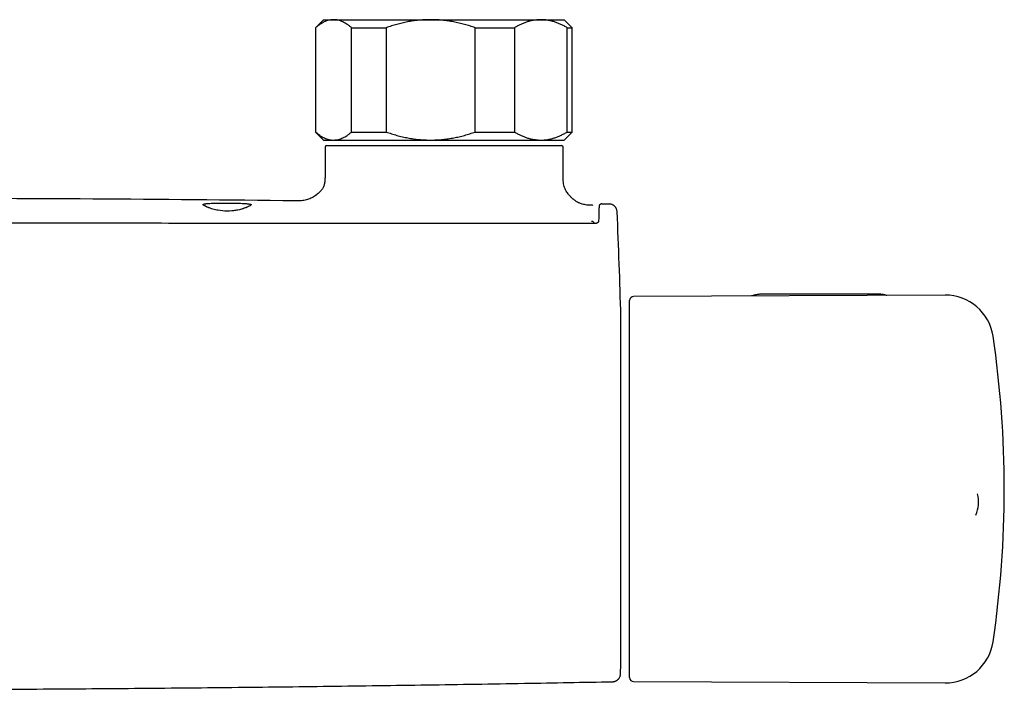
# Model space of a CAD drawing. Header units: millimetres. Extents: x 8 to 1577, y 12 to 2534.
# Tile 6 of 60: x 824 to 947, y 1188 to 1272. Entities that reach past the tile are written whole.
import ezdxf

# ---------------------------------------------------------------- set-up
doc = ezdxf.new("R2010")
doc.units = ezdxf.units.MM

msp = doc.modelspace()

# ---------------------------------------------------------------- linework, layer by layer
at = {"color": 7, "linetype": 'Continuous', "lineweight": 30}
for p, q in [((862.1, 1271.65), (861.1, 1270.65)), ((862.1, 1271.65), (863.37, 1271.65)), ((863.37, 1271.65), (875.47, 1271.65)), ((875.47, 1271.65), (889.2, 1271.65)), ((889.2, 1271.65), (892.1, 1271.65)), ((893.1, 1270.65), (892.1, 1271.65)), ((861.1, 1270.65), (861.1, 1257.65)), ((861.1, 1270.65), (861.13, 1270.65)), ((861.13, 1270.65), (861.13, 1257.65)), ((865.61, 1270.65), (869.93, 1270.65)), ((865.61, 1257.65), (865.61, 1270.65)), ((869.93, 1270.65), (869.93, 1257.65)), ((881, 1257.65), (881, 1270.65)), ((881, 1270.65), (885.91, 1270.65)), ((885.91, 1270.65), (885.91, 1257.65)), ((892.49, 1257.65), (892.49, 1270.65)), ((892.49, 1270.65), (893.1, 1270.65)), ((893.1, 1257.65), (893.1, 1270.65)), ((861.1, 1257.65), (862.1, 1256.65)), ((861.1, 1257.65), (861.13, 1257.65)), ((862.1, 1256.65), (863.37, 1256.65)), ((863.37, 1256.65), (875.47, 1256.65)), ((865.61, 1257.65), (869.93, 1257.65)), ((875.47, 1256.65), (889.2, 1256.65)), ((881, 1257.65), (885.91, 1257.65)), ((889.2, 1256.65), (892.1, 1256.65)), ((892.1, 1256.65), (893.1, 1257.65)), ((892.49, 1257.65), (893.1, 1257.65)), ((862.3, 1255.75), (862.3, 1252.15)), ((862.5, 1255.95), (891.79, 1255.95)), ((891.99, 1252.15), (891.99, 1255.75)), ((895.62, 1248.52), (895.62, 1248.52)), ((895.63, 1248.52), (895.67, 1248.51)), ((896.81, 1248.69), (896.81, 1248.69)), ((895.8, 1246.36), (895.8, 1246.24)), ((939.6, 1237.32), (900.76, 1237.15)), ((930.91, 1237.46), (917.11, 1237.46)), ((900.26, 1211.55), (900.26, 1236.65)), ((899.17, 1191.65), (899.17, 1234.65)), ((943.63, 1212.53), (943.63, 1212.54)), ((900.26, 1189.65), (900.26, 1211.55)), ((900.76, 1189.15), (939.6, 1188.98))]:
    msp.add_line(p, q, dxfattribs=at)
at = {"color": 7, "linetype": 'Continuous', "lineweight": 30, "flags": 128}
for points in [[(850.1, 1248.8), (850.48, 1248.8), (850.85, 1248.79), (851.23, 1248.78), (851.5, 1248.78), (851.76, 1248.77), (852, 1248.75), (852.23, 1248.74), (852.32, 1248.73), (852.41, 1248.73), (852.51, 1248.72), (852.61, 1248.71), (852.7, 1248.7), (852.79, 1248.69), (852.88, 1248.67), (852.93, 1248.66), (852.97, 1248.66), (853, 1248.65), (853.03, 1248.64), (853.05, 1248.64), (853.06, 1248.63), (853.07, 1248.63), (853.08, 1248.62), (853.09, 1248.62), (853.09, 1248.61), (853.1, 1248.6), (853.1, 1248.6), (853.1, 1248.59), (853.09, 1248.57), (853.07, 1248.55), (853.04, 1248.52), (852.96, 1248.47), (852.86, 1248.41), (852.81, 1248.39), (852.74, 1248.35), (852.67, 1248.32), (852.58, 1248.28), (852.58, 1248.28), (852.58, 1248.28), (852.58, 1248.28), (852.58, 1248.28), (852.58, 1248.28), (852.58, 1248.28), (852.58, 1248.28), (852.58, 1248.28), (852.58, 1248.28), (852.57, 1248.28), (852.56, 1248.27), (852.53, 1248.26), (852.49, 1248.24), (852.43, 1248.22), (852.33, 1248.18), (852.21, 1248.14), (852.16, 1248.12), (852.11, 1248.1), (852.05, 1248.09), (852, 1248.07), (851.94, 1248.05), (851.89, 1248.04), (851.65, 1247.97), (851.44, 1247.93), (851.25, 1247.89), (851.14, 1247.87), (851.02, 1247.85), (850.91, 1247.84), (850.79, 1247.82), (850.67, 1247.81), (850.38, 1247.79), (850.1, 1247.79), (849.82, 1247.79), (849.53, 1247.82), (849.24, 1247.85), (848.95, 1247.9), (848.81, 1247.92), (848.66, 1247.96), (848.5, 1248), (848.33, 1248.04), (848.16, 1248.09), (847.99, 1248.15), (847.9, 1248.18), (847.83, 1248.21), (847.77, 1248.23), (847.72, 1248.25), (847.66, 1248.27), (847.63, 1248.29), (847.62, 1248.29), (847.59, 1248.31), (847.56, 1248.32), (847.54, 1248.33), (847.51, 1248.34), (847.49, 1248.35), (847.46, 1248.36), (847.44, 1248.37), (847.34, 1248.43), (847.29, 1248.46), (847.24, 1248.49), (847.2, 1248.51), (847.16, 1248.53), (847.12, 1248.58), (847.1, 1248.61), (847.1, 1248.62), (847.11, 1248.63), (847.12, 1248.64), (847.15, 1248.65), (847.16, 1248.66), (847.19, 1248.67), (847.22, 1248.67), (847.26, 1248.68), (847.31, 1248.69), (847.36, 1248.7), (847.41, 1248.71), (847.45, 1248.71), (847.5, 1248.72), (847.56, 1248.72), (847.61, 1248.73), (847.66, 1248.73), (847.81, 1248.75), (847.96, 1248.76), (848.11, 1248.77), (848.26, 1248.77), (848.42, 1248.78), (848.59, 1248.79), (848.77, 1248.79), (848.95, 1248.8), (849.32, 1248.8), (849.71, 1248.8), (850.1, 1248.8)], [(896.82, 1248.69), (896.94, 1248.69), (897.05, 1248.69), (897.16, 1248.69), (897.28, 1248.68), (897.39, 1248.68), (897.5, 1248.68), (897.62, 1248.68), (897.73, 1248.68)]]:
    msp.add_lwpolyline(points, dxfattribs=at)
at = {"color": 7, "linetype": 'Continuous', "lineweight": 30}
for centre, radius, start, end in [((862.5, 1255.75), 0.2, 90, 180), ((891.79, 1255.75), 0.2, 0, 90), ((802.1, -3750.82), 5000.21, 89.35207, 89.93125), ((99.46, 1213.15), 800, 1.54039, 2.47664), ((900.76, 1236.65), 0.5, 90.25, 180), ((939.62, 1231.32), 6, 8.4268, 90.25), ((898.97, 1234.65), 0.2, 0, 1.5404), ((816.96, 1213.15), 130, 351.5732, 8.4268), ((939.76, 1211.52), 4, 336.1085, 14.8186), ((939.62, 1194.98), 6, 269.75, 351.5732), ((99.46, 1213.15), 800, 358.35228, 358.45961), ((898.97, 1191.65), 0.2, 358.4596, 0), ((900.76, 1189.65), 0.5, 180, 269.75)]:
    msp.add_arc(centre, radius, start, end, dxfattribs=at)
for points, knots in [([(863.37, 1271.65), (863.34, 1271.65), (863.23, 1271.65), (863.02, 1271.63), (862.75, 1271.58), (862.48, 1271.49), (862.2, 1271.38), (861.93, 1271.24), (861.66, 1271.07), (861.39, 1270.87), (861.22, 1270.72), (861.13, 1270.65)], [0, 0, 0, 0, 0.034085, 0.1527, 0.271316, 0.392046, 0.512882, 0.633735, 0.754489, 0.877243, 1, 1, 1, 1]), ([(865.61, 1270.65), (865.52, 1270.72), (865.35, 1270.87), (865.08, 1271.07), (864.8, 1271.24), (864.52, 1271.38), (864.24, 1271.5), (863.95, 1271.59), (863.66, 1271.64), (863.47, 1271.65), (863.37, 1271.65)], [0, 0, 0, 0, 0.1228982, 0.2459422, 0.3694828, 0.4932167, 0.6192473, 0.7455293, 0.8726199, 1, 1, 1, 1]), ([(875.47, 1271.65), (875.4, 1271.65), (875.12, 1271.65), (874.61, 1271.63), (873.93, 1271.58), (873.26, 1271.49), (872.59, 1271.38), (871.92, 1271.24), (871.25, 1271.07), (870.59, 1270.87), (870.15, 1270.72), (869.93, 1270.65)], [0, 0, 0, 0, 0.034085, 0.1527, 0.271316, 0.392046, 0.512882, 0.633735, 0.754489, 0.877243, 1, 1, 1, 1]), ([(881, 1270.65), (880.78, 1270.72), (880.34, 1270.87), (879.68, 1271.07), (879, 1271.24), (878.31, 1271.38), (877.61, 1271.5), (876.9, 1271.59), (876.19, 1271.64), (875.71, 1271.65), (875.47, 1271.65)], [0, 0, 0, 0, 0.1228983, 0.2461925, 0.3694829, 0.494367, 0.6192474, 0.7459349, 0.8726199, 1, 1, 1, 1]), ([(889.2, 1271.65), (889.16, 1271.65), (888.99, 1271.65), (888.69, 1271.63), (888.29, 1271.58), (887.89, 1271.49), (887.49, 1271.38), (887.09, 1271.24), (886.69, 1271.07), (886.3, 1270.87), (886.04, 1270.72), (885.91, 1270.65)], [0, 0, 0, 0, 0.031426, 0.150353, 0.269282, 0.389133, 0.508986, 0.631385, 0.753788, 0.876892, 1, 1, 1, 1]), ([(892.49, 1270.65), (892.36, 1270.72), (892.1, 1270.87), (891.7, 1271.07), (891.3, 1271.24), (890.89, 1271.38), (890.47, 1271.5), (890.05, 1271.59), (889.62, 1271.64), (889.34, 1271.65), (889.2, 1271.65)], [0, 0, 0, 0, 0.122973, 0.245942, 0.369581, 0.493217, 0.619375, 0.745529, 0.872765, 1, 1, 1, 1]), ([(861.13, 1257.65), (861.22, 1257.58), (861.39, 1257.43), (861.66, 1257.23), (861.94, 1257.06), (862.22, 1256.91), (862.5, 1256.8), (862.79, 1256.71), (863.08, 1256.66), (863.27, 1256.65), (863.37, 1256.65)], [0, 0, 0, 0, 0.122973, 0.245942, 0.369581, 0.493217, 0.619247, 0.745529, 0.87262, 1, 1, 1, 1]), ([(863.37, 1256.65), (863.4, 1256.65), (863.51, 1256.65), (863.72, 1256.67), (863.99, 1256.72), (864.26, 1256.81), (864.53, 1256.92), (864.81, 1257.06), (865.08, 1257.23), (865.35, 1257.43), (865.52, 1257.58), (865.61, 1257.65)], [0, 0, 0, 0, 0.034085, 0.152582, 0.271315, 0.390737, 0.510377, 0.632337, 0.75449, 0.877169, 1, 1, 1, 1]), ([(869.93, 1257.65), (870.15, 1257.58), (870.59, 1257.43), (871.26, 1257.23), (871.94, 1257.06), (872.63, 1256.91), (873.32, 1256.8), (874.03, 1256.71), (874.75, 1256.66), (875.23, 1256.65), (875.47, 1256.65)], [0, 0, 0, 0, 0.1229729, 0.2459423, 0.3695814, 0.4932167, 0.6192474, 0.7459349, 0.8726199, 1, 1, 1, 1]), ([(875.47, 1256.65), (875.53, 1256.65), (875.82, 1256.65), (876.33, 1256.67), (877, 1256.72), (877.67, 1256.81), (878.34, 1256.92), (879.01, 1257.06), (879.68, 1257.23), (880.35, 1257.43), (880.78, 1257.58), (881, 1257.65)], [0, 0, 0, 0, 0.034085, 0.152946, 0.271869, 0.390736, 0.511535, 0.632337, 0.754871, 0.877452, 1, 1, 1, 1]), ([(885.91, 1257.65), (886.03, 1257.58), (886.29, 1257.43), (886.67, 1257.24), (887.06, 1257.07), (887.46, 1256.93), (887.86, 1256.81), (888.27, 1256.73), (888.68, 1256.67), (888.99, 1256.65), (889.16, 1256.65), (889.2, 1256.65)], [0, 0, 0, 0, 0.119246, 0.238489, 0.358338, 0.478183, 0.600299, 0.722411, 0.845493, 0.968574, 1, 1, 1, 1]), ([(889.2, 1256.65), (889.33, 1256.65), (889.61, 1256.66), (890.02, 1256.71), (890.43, 1256.79), (890.85, 1256.9), (891.26, 1257.05), (891.67, 1257.22), (892.08, 1257.42), (892.35, 1257.57), (892.49, 1257.65)], [0, 0, 0, 0, 0.122618, 0.245238, 0.368878, 0.492521, 0.618996, 0.745475, 0.872735, 1, 1, 1, 1]), ([(862.3, 1252.15), (862.3, 1252.05), (862.3, 1251.86), (862.29, 1251.58), (862.26, 1251.34), (862.21, 1251.12), (862.15, 1250.92), (862.07, 1250.74), (861.99, 1250.59), (861.91, 1250.48), (861.81, 1250.34), (861.66, 1250.18), (861.45, 1249.99), (861.22, 1249.8), (860.96, 1249.62), (860.68, 1249.46), (860.4, 1249.32), (860.11, 1249.22), (859.82, 1249.14), (859.53, 1249.1), (859.23, 1249.07), (858.95, 1249.07), (858.77, 1249.07), (858.69, 1249.07)], [0, 0, 0, 0, 0.054085, 0.103137, 0.147317, 0.186912, 0.222175, 0.260251, 0.291318, 0.314701, 0.335766, 0.381887, 0.432986, 0.488061, 0.545579, 0.603727, 0.660401, 0.715116, 0.769802, 0.825631, 0.883696, 0.945024, 1, 1, 1, 1]), ([(895.62, 1248.52), (895.51, 1248.52), (895.28, 1248.52), (894.95, 1248.54), (894.64, 1248.59), (894.38, 1248.65), (894.16, 1248.72), (893.98, 1248.8), (893.84, 1248.86), (893.73, 1248.93), (893.62, 1248.99), (893.51, 1249.06), (893.41, 1249.14), (893.31, 1249.22), (893.21, 1249.3), (893.11, 1249.38), (893, 1249.49), (892.87, 1249.62), (892.73, 1249.77), (892.58, 1249.95), (892.42, 1250.17), (892.28, 1250.43), (892.15, 1250.72), (892.06, 1251.04), (892.01, 1251.39), (891.99, 1251.76), (891.99, 1252.02), (891.99, 1252.15)], [0, 0, 0, 0, 0.058261, 0.118067, 0.171143, 0.21776, 0.257871, 0.291062, 0.316652, 0.337546, 0.358907, 0.380769, 0.403027, 0.425565, 0.445022, 0.466486, 0.493065, 0.524689, 0.561025, 0.601428, 0.644842, 0.697592, 0.752122, 0.808833, 0.868509, 0.932014, 1, 1, 1, 1]), ([(896.78, 1248.69), (896.78, 1248.69), (896.77, 1248.69), (896.75, 1248.69), (896.73, 1248.68), (896.71, 1248.68), (896.69, 1248.67), (896.68, 1248.67), (896.66, 1248.66), (896.65, 1248.66), (896.64, 1248.65), (896.63, 1248.65), (896.62, 1248.64), (896.62, 1248.64), (896.61, 1248.63), (896.6, 1248.63), (896.59, 1248.62), (896.58, 1248.61), (896.57, 1248.61), (896.56, 1248.6), (896.56, 1248.6), (896.55, 1248.59), (896.54, 1248.58), (896.53, 1248.58), (896.53, 1248.57), (896.52, 1248.56), (896.51, 1248.55), (896.5, 1248.54), (896.49, 1248.54), (896.49, 1248.53), (896.48, 1248.51), (896.47, 1248.48), (896.46, 1248.42), (896.46, 1248.33), (896.45, 1248.22), (896.44, 1248.09), (896.44, 1247.95), (896.43, 1247.78), (896.42, 1247.59), (896.42, 1247.37), (896.41, 1247.12), (896.41, 1246.84), (896.4, 1246.63), (896.4, 1246.53)], [0, 0, 0, 0, 0.028756, 0.072894, 0.114664, 0.154066, 0.19046, 0.224569, 0.256393, 0.285933, 0.313664, 0.339028, 0.362189, 0.38387, 0.404157, 0.428614, 0.450685, 0.47037, 0.481653, 0.491969, 0.501317, 0.510029, 0.520433, 0.532979, 0.54677, 0.562462, 0.580063, 0.599633, 0.621183, 0.643397, 0.66734, 0.692989, 0.720347, 0.749407, 0.780155, 0.804325, 0.829445, 0.855513, 0.882527, 0.910485, 0.939383, 0.96922, 1, 1, 1, 1]), ([(898.71, 1247.72), (898.7, 1247.77), (898.69, 1247.88), (898.65, 1248.01), (898.61, 1248.12), (898.56, 1248.21), (898.5, 1248.29), (898.44, 1248.36), (898.37, 1248.43), (898.29, 1248.49), (898.19, 1248.55), (898.09, 1248.6), (897.97, 1248.64), (897.85, 1248.67), (897.77, 1248.67), (897.73, 1248.68)], [0, 0, 0, 0, 0.104023, 0.206955, 0.274143, 0.339643, 0.409982, 0.469018, 0.533245, 0.602357, 0.675901, 0.753262, 0.833675, 0.916248, 1, 1, 1, 1]), ([(898.71, 1247.72), (898.71, 1247.72), (898.71, 1247.72), (898.71, 1247.72), (898.71, 1247.72), (898.71, 1247.72)], [0, 0, 0, 0, 0.499464, 0.996092, 1, 1, 1, 1]), ([(895.9, 1246.24), (895.67, 1246.24), (895.23, 1246.24), (894.59, 1246.24), (893.98, 1246.24), (893.41, 1246.24), (892.89, 1246.24), (892.4, 1246.24), (891.96, 1246.24), (891.55, 1246.24), (891.18, 1246.24), (890.85, 1246.24), (890.53, 1246.24), (890.23, 1246.25), (889.93, 1246.25), (889.63, 1246.25), (889.32, 1246.25), (888.68, 1246.25), (887.7, 1246.25), (886.38, 1246.25), (883.14, 1246.25), (876.13, 1246.26), (865.79, 1246.26), (854.06, 1246.26), (842.06, 1246.27), (829.34, 1246.27), (817.78, 1246.27), (810.7, 1246.27), (808.1, 1246.27)], [0, 0, 0, 0, 0.007787, 0.015131, 0.022032, 0.02849, 0.034505, 0.039982, 0.045031, 0.049652, 0.053847, 0.057686, 0.061142, 0.064564, 0.068009, 0.071478, 0.074969, 0.078483, 0.093372, 0.10842, 0.123468, 0.204085, 0.348042, 0.476576, 0.60511, 0.758127, 0.911144, 1, 1, 1, 1]), ([(895.8, 1246.36), (895.79, 1246.37), (895.79, 1246.41), (895.74, 1246.45), (895.69, 1246.48), (895.64, 1246.5), (895.57, 1246.51), (895.53, 1246.51), (895.5, 1246.51)], [0, 0, 0, 0, 0.219303, 0.449549, 0.575076, 0.70826, 0.848831, 1, 1, 1, 1]), ([(895.8, 1246.36), (895.79, 1246.34), (895.78, 1246.31), (895.73, 1246.27), (895.69, 1246.25), (895.66, 1246.24), (895.65, 1246.24)], [0, 0, 0, 0, 0.3872234, 0.6685658, 0.8872885, 1, 1, 1, 1]), ([(896.4, 1246.53), (896.4, 1246.52), (896.4, 1246.5), (896.39, 1246.46), (896.37, 1246.42), (896.34, 1246.39), (896.32, 1246.37), (896.29, 1246.35), (896.25, 1246.33), (896.19, 1246.3), (896.13, 1246.27), (896.06, 1246.26), (895.99, 1246.24), (895.93, 1246.24), (895.9, 1246.24)], [0, 0, 0, 0, 0.0952247, 0.1789124, 0.3149048, 0.3832278, 0.4332986, 0.4688695, 0.544828, 0.6570226, 0.7273623, 0.8075733, 0.8981581, 1, 1, 1, 1]), ([(917.11, 1237.46), (917.08, 1237.46), (916.97, 1237.46), (916.79, 1237.45), (916.57, 1237.44), (916.36, 1237.41), (916.15, 1237.38), (915.94, 1237.34), (915.74, 1237.3), (915.58, 1237.26), (915.48, 1237.23), (915.45, 1237.22)], [0, 0, 0, 0, 0.067158, 0.19228, 0.317439, 0.442643, 0.567908, 0.693252, 0.818689, 0.944232, 1, 1, 1, 1]), ([(932.31, 1237.29), (932.31, 1237.29), (932.23, 1237.31), (932.09, 1237.34), (931.88, 1237.38), (931.67, 1237.41), (931.46, 1237.44), (931.25, 1237.45), (931.06, 1237.46), (930.95, 1237.46), (930.91, 1237.46)], [0, 0, 0, 0, 0.018136, 0.168126, 0.318031, 0.467861, 0.617628, 0.76735, 0.917046, 1, 1, 1, 1]), ([(818.65, 1188.19), (821.23, 1188.2), (827.87, 1188.23), (838.55, 1188.31), (850.7, 1188.43), (862.85, 1188.57), (875, 1188.74), (886.77, 1188.93), (894.48, 1189.07), (898.15, 1189.13)], [0, 0, 0, 0, 0.097527, 0.250359, 0.403192, 0.556026, 0.708862, 0.861699, 1, 1, 1, 1]), ([(898.15, 1189.13), (898.18, 1189.14), (898.26, 1189.14), (898.37, 1189.16), (898.47, 1189.19), (898.56, 1189.23), (898.64, 1189.27), (898.71, 1189.32), (898.78, 1189.37), (898.85, 1189.44), (898.92, 1189.52), (898.99, 1189.62), (899.05, 1189.73), (899.09, 1189.85), (899.12, 1189.97), (899.12, 1190.06), (899.13, 1190.1)], [0, 0, 0, 0, 0.0768271, 0.1492232, 0.2161275, 0.2766794, 0.3464177, 0.4026926, 0.4501181, 0.5098371, 0.5839378, 0.6717447, 0.7458441, 0.8260509, 0.9112276, 1, 1, 1, 1])]:
    msp.add_open_spline(points, degree=3, knots=knots, dxfattribs=at)

doc.saveas('drawing.dxf')
